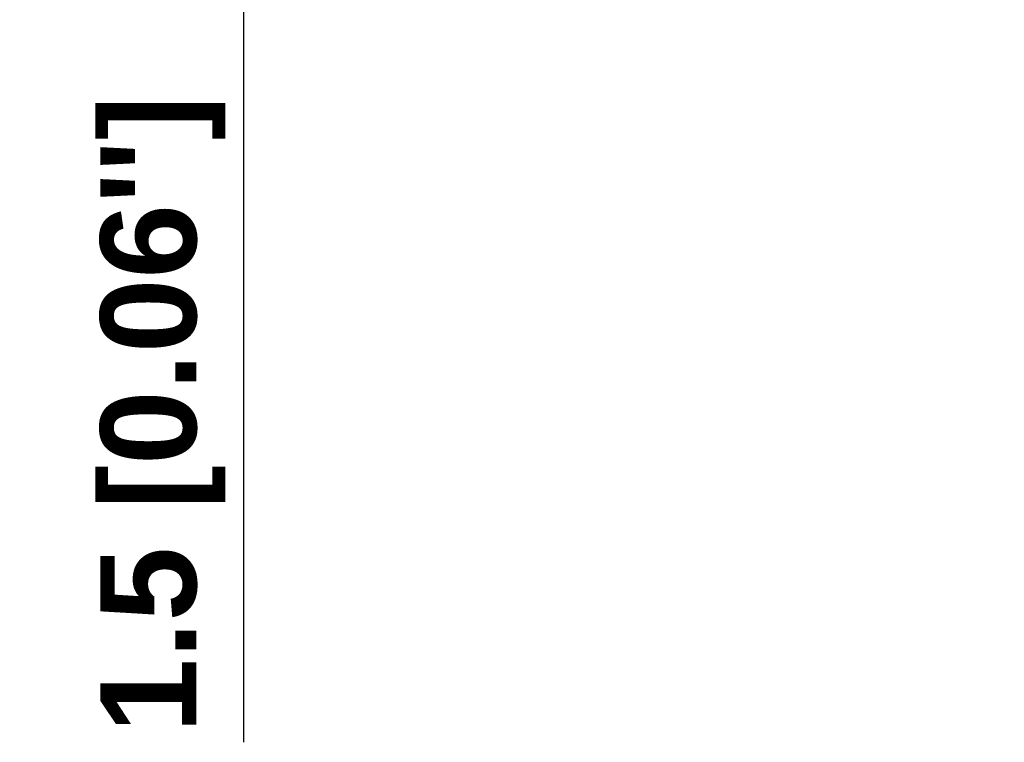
# Model space of a CAD drawing. Header units: millimetres. Extents: x 0 to 766, y 0 to 542.
# Tile 3 of 17: x 81 to 143, y 202 to 247. Entities that reach past the tile are written whole.
import ezdxf

# ---------------------------------------------------------------- set-up
doc = ezdxf.new("R2010")
doc.units = ezdxf.units.MM
doc.header["$LTSCALE"] = 5
doc.layers.add('AM_5_Dimension', color=6, linetype='Continuous', lineweight=15)
doc.styles.add('AR', font='arialbd.ttf')
doc.styles.add('WHGTXT', font='simplex', dxfattribs={"bigfont": 'whgtxt'})
doc.dimstyles.new("B's_st.$0", dxfattribs={"dimtxt": 2.5, "dimasz": 2.5, "dimexe": 1, "dimexo": 0.5, "dimgap": 0.9, "dimtad": 1, "dimzin": 9, "dimdsep": 46, "dimtxsty": 'WHGTXT', "dimcen": 0, "dimclrd": 256, "dimclre": 256, "dimclrt": 256, "dimadec": 1, "dimazin": 2, "dimtp": 0.01, "dimtm": 0.01, "dimtfac": 1, "dimtmove": 0, "dimatfit": 3, "dimfxl": 1, "dimtolj": 1, "dimarcsym": 0})

# ---------------------------------------------------------------- blocks, each defined once
blk = doc.blocks.new('*D20')
at = {"layer": 'AM_5_Dimension', "linetype": 'ByBlock', "lineweight": -2, "transparency": 16777216}
for p, q in [((95.341, 262.194), (95.341, 268.194)), ((142.615, 256.194), (94.741, 256.194)), ((95.341, 256.194), (95.341, 254.701)), ((142.615, 254.701), (94.741, 254.701)), ((95.341, 248.701), (95.341, 201.698))]:
    blk.add_line(p, q, dxfattribs=at)
at = {"layer": 'AM_5_Dimension', "transparency": 16777216}
for points in [[(94.341, 262.194), (96.341, 262.194), (95.341, 256.194)], [(94.341, 248.701), (96.341, 248.701), (95.341, 254.701)]]:
    blk.add_solid(points, dxfattribs=at)
at = {"layer": 'DEFPOINTS', "color": 0, "transparency": 16777216}
for p in [(95.341, 256.194), (142.915, 256.194), (142.915, 254.701)]:
    blk.add_point(p, dxfattribs=at)
at = {"layer": 'AM_5_Dimension', "transparency": 16777216, "insert": (90.283, 222.199), "char_height": 6, "attachment_point": 5, "rotation": 90, "style": 'AR'}
blk.add_mtext("\\A1;1.5 [0.06'']", dxfattribs=at)

msp = doc.modelspace()

# ---------------------------------------------------------------- dimensions: what is measured, and where the dimension line sits
at = {"layer": 'AM_5_Dimension'}
dim = msp.add_linear_dim(base=(95.341, 256.194), p1=(142.915, 254.701), p2=(142.915, 256.194), angle=90, dimstyle="B's_st.$0", override={"dimscale": 0.6, "dimtxt": 10, "dimasz": 10, "dimgap": 2, "dimdec": 1, "dimtxsty": 'AR', "dimtdec": 1, "dimarcsym": 1}, dxfattribs=at)
dim.commit()
dim.dimension.update_dxf_attribs({"geometry": '*D20', "text_midpoint": (95.341, 222.199), "dimtype": 160})

doc.saveas('drawing.dxf')
